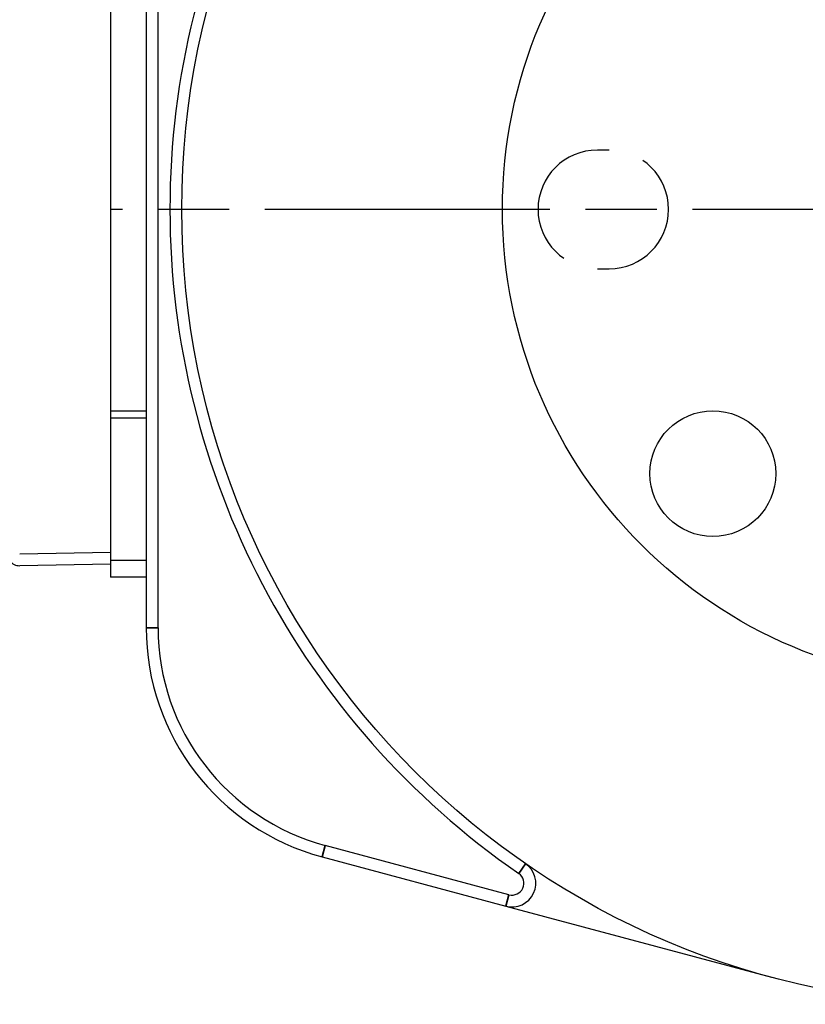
# Model space of a CAD drawing. Header units: millimetres. Extents: x 399 to 6076, y -1991 to 1602.
# Tile 95 of 256: x 4604 to 4637, y -955 to -913. Entities that reach past the tile are written whole.
import ezdxf

# ---------------------------------------------------------------- set-up
doc = ezdxf.new("R2010")
doc.units = ezdxf.units.MM
doc.linetypes.add('AM_ISO08W050', pattern=[18, 12, -1.5, 3, -1.5])
doc.linetypes.add('HIDDEN', pattern=[9.525, 6.35, -3.175])
for name, color, linetype, lineweight in [('AM_7', 4, 'AM_ISO08W050', 25), ('可見 (ISO)', 7, 'Continuous', 25), ('窄部可見 (ISO)', 7, 'Continuous', 35)]:
    doc.layers.add(name, color=color, linetype=linetype, lineweight=lineweight)

msp = doc.modelspace()

# ---------------------------------------------------------------- linework, layer by layer
at = {"color": 1, "linetype": 'HIDDEN', "lineweight": 25}
for p, q in [((4628.655, -918.644), (4628.155, -918.644)), ((4628.155, -923.644), (4628.655, -923.644))]:
    msp.add_line(p, q, dxfattribs=at)
at = {"color": 7}
for centre, radius in [((4644.155, -921.144), 20), ((4633.018, -932.281), 2.65)]:
    msp.add_circle(centre, radius, dxfattribs=at)
at = {"color": 1, "linetype": 'HIDDEN', "lineweight": 25}
for centre, start, end in [((4628.155, -921.144), 90, 270), ((4628.655, -921.144), 270, 90)]:
    msp.add_arc(centre, 2.5, start, end, dxfattribs=at)
at = {"layer": 'AM_7'}
msp.add_line((4644.155, -921.144), (4607.655, -921.144), dxfattribs=at)
at = {"layer": '可見 (ISO)'}
for p, q in [((4609.155, -903.514), (4609.155, -938.774)), ((4609.655, -938.774), (4609.655, -903.514)), ((4607.655, -912.641), (4607.655, -929.647)), ((4607.655, -929.647), (4607.655, -929.947)), ((4609.155, -929.647), (4607.655, -929.647)), ((4607.655, -929.947), (4607.655, -935.947)), ((4609.155, -929.947), (4607.655, -929.947)), ((4603.829, -935.661), (4607.655, -935.594)), ((4607.655, -935.947), (4607.655, -936.644)), ((4609.155, -935.947), (4607.655, -935.947)), ((4607.655, -936.094), (4603.829, -936.161)), ((4609.155, -936.644), (4607.655, -936.644)), ((4624.433, -950.024), (4616.696, -947.951)), ((4616.567, -948.434), (4624.303, -950.507)), ((4624.303, -950.507), (4635.485, -953.503))]:
    msp.add_line(p, q, dxfattribs=at)
msp.add_circle((4644.155, -921.144), 33.5, dxfattribs=at)
for centre, radius, start, end in [((4644.155, -921.144), 34, 124.6049, 235.3951), ((4603.82, -935.661), 0.5, 215.7202, 271), ((4619.155, -938.774), 10, 180, 255), ((4619.155, -938.774), 9.5, 180, 255), ((4624.562, -949.541), 1, 255, 55.3951), ((4624.562, -949.541), 0.5, 255, 55.3951)]:
    msp.add_arc(centre, radius, start, end, dxfattribs=at)
at = {"layer": '窄部可見 (ISO)'}
for p, q in [((4609.155, -938.774), (4609.655, -938.774)), ((4616.567, -948.434), (4616.696, -947.951)), ((4624.846, -949.129), (4625.13, -948.718)), ((4624.303, -950.507), (4624.433, -950.024))]:
    msp.add_line(p, q, dxfattribs=at)

doc.saveas('drawing.dxf')
